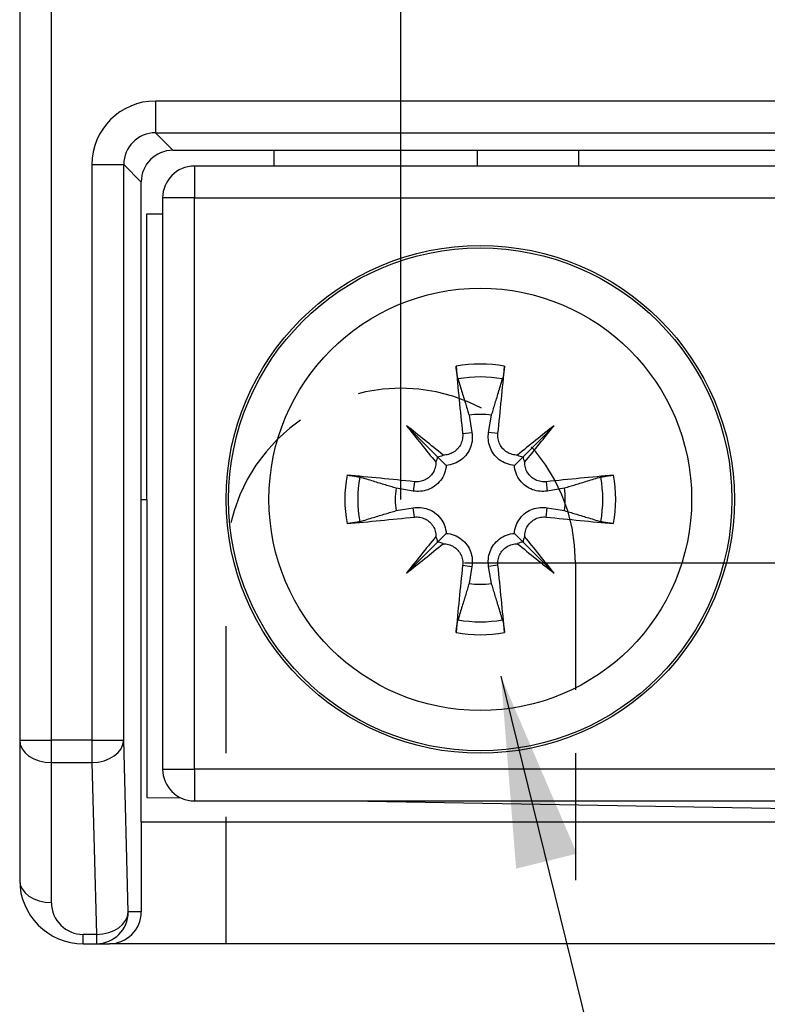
# Model space of a CAD drawing. Extents: x 14135 to 14394, y -3454 to -3177.
# Tile 6 of 25: x 14135 to 14147, y -3360 to -3345. Entities that reach past the tile are written whole.
import ezdxf

# ---------------------------------------------------------------- set-up
doc = ezdxf.new("R2010")
doc.units = 0
doc.linetypes.add('ACISOTGL', pattern=[3, 2, -1])
doc.layers.get('DEFPOINTS').update_dxf_attribs({"color": 8, "linetype": 'CONTINUOUS'})
doc.layers.add('TEXT', color=2, linetype='CONTINUOUS')
doc.styles.get("Standard").update_dxf_attribs({"font": 'PMingLiU.ttf'})
doc.dimstyles.new('ISO-25', dxfattribs={"dimtxt": 3, "dimasz": 3, "dimexe": 1, "dimexo": 1, "dimgap": 2, "dimtad": 2, "dimtih": 1, "dimtoh": 1, "dimtxsty": 'STANDARD', "dimcen": 0, "dimclrd": 256, "dimclre": 256, "dimclrt": 256, "dimazin": 3, "dimtfac": 1, "dimtmove": 0, "dimatfit": 3})

# ---------------------------------------------------------------- blocks, each defined once
blk = doc.blocks.new('*D7')
at = {"layer": 'DEFPOINTS', "color": 0}
for p in [(14140.836, -3190.455), (14178.836, -3203.377), (14140.836, -3353.377)]:
    blk.add_point(p, dxfattribs=at)
at = {"layer": 'TEXT', "color": 7}
for p, q in [((14140.836, -3352.377), (14140.836, -3189.455)), ((14178.836, -3202.377), (14178.836, -3189.455)), ((14175.836, -3190.455), (14143.836, -3190.455))]:
    blk.add_line(p, q, dxfattribs=at)
for points in [[(14143.836, -3189.955), (14143.836, -3190.955), (14140.836, -3190.455)], [(14175.836, -3189.955), (14175.836, -3190.955), (14178.836, -3190.455)]]:
    blk.add_solid(points, dxfattribs=at)
at = {"layer": 'TEXT', "color": 7, "insert": (14159.836, -3186.785), "char_height": 3, "attachment_point": 5}
blk.add_mtext('38', dxfattribs=at)
blk = doc.blocks.new('*D8')
at = {"layer": 'DEFPOINTS', "color": 0}
for p in [(14178.836, -3203.377), (14140.836, -3353.377), (14192.824, -3353.377)]:
    blk.add_point(p, dxfattribs=at)
at = {"layer": 'TEXT', "color": 7}
for p, q in [((14179.836, -3203.377), (14193.824, -3203.377)), ((14192.824, -3206.377), (14192.824, -3350.377)), ((14141.836, -3353.377), (14193.824, -3353.377))]:
    blk.add_line(p, q, dxfattribs=at)
for points in [[(14192.324, -3206.377), (14193.324, -3206.377), (14192.824, -3203.377)], [(14192.324, -3350.377), (14193.324, -3350.377), (14192.824, -3353.377)]]:
    blk.add_solid(points, dxfattribs=at)
at = {"layer": 'TEXT', "color": 7, "insert": (14197.689, -3278.377), "char_height": 3, "attachment_point": 5}
blk.add_mtext('150', dxfattribs=at)

msp = doc.modelspace()

# ---------------------------------------------------------------- linework, layer by layer
at = {"layer": 'TEXT', "color": 7}
for p, q in [((14134.836, -3240.127), (14134.836, -3356.17)), ((14135.336, -3356.17), (14135.336, -3240.127)), ((14155.331, -3346.102), (14136.974, -3346.102)), ((14136.974, -3346.102), (14136.974, -3346.602)), ((14136.974, -3346.602), (14155.331, -3346.602)), ((14137.249, -3346.877), (14136.974, -3346.602)), ((14137.249, -3346.877), (14156.837, -3346.877)), ((14138.836, -3346.877), (14138.836, -3347.127)), ((14142.036, -3346.877), (14142.036, -3347.127)), ((14143.636, -3347.127), (14143.636, -3346.877)), ((14135.974, -3347.102), (14135.974, -3356.17)), ((14135.974, -3347.102), (14136.474, -3347.102)), ((14136.474, -3356.17), (14136.474, -3347.102)), ((14136.474, -3347.102), (14136.749, -3347.377)), ((14157.086, -3347.127), (14137.586, -3347.127)), ((14137.586, -3347.127), (14137.586, -3347.627)), ((14136.749, -3357.464), (14136.749, -3347.377)), ((14137.586, -3347.627), (14137.086, -3347.627)), ((14137.086, -3347.627), (14137.086, -3356.627)), ((14137.586, -3356.627), (14137.586, -3347.627)), ((14137.586, -3347.627), (14156.586, -3347.627)), ((14136.836, -3352.377), (14136.836, -3347.877)), ((14136.836, -3347.877), (14137.086, -3347.877)), ((14141.909, -3351.051), (14141.955, -3351.322)), ((14142.218, -3351.322), (14142.264, -3351.051)), ((14140.926, -3351.216), (14141.413, -3351.704)), ((14143.247, -3351.216), (14142.759, -3351.704)), ((14141.808, -3351.34), (14141.955, -3351.322)), ((14142.364, -3351.34), (14142.218, -3351.322)), ((14141.413, -3351.704), (14141.55, -3351.841)), ((14142.759, -3351.704), (14142.623, -3351.841)), ((14141.031, -3352.245), (14140.76, -3352.2)), ((14141.049, -3352.099), (14141.031, -3352.245)), ((14143.124, -3352.099), (14143.141, -3352.245)), ((14143.413, -3352.2), (14143.141, -3352.245)), ((14136.749, -3352.377), (14136.836, -3352.377)), ((14136.836, -3352.377), (14136.836, -3357.072)), ((14140.76, -3352.554), (14141.031, -3352.509)), ((14141.049, -3352.655), (14141.031, -3352.509)), ((14143.124, -3352.655), (14143.141, -3352.509)), ((14143.141, -3352.509), (14143.413, -3352.554)), ((14141.413, -3353.05), (14141.55, -3352.913)), ((14142.759, -3353.05), (14142.623, -3352.913)), ((14140.926, -3353.538), (14141.413, -3353.05)), ((14143.247, -3353.538), (14142.759, -3353.05)), ((14141.808, -3353.414), (14141.955, -3353.432)), ((14141.955, -3353.432), (14141.909, -3353.703)), ((14142.364, -3353.414), (14142.218, -3353.432)), ((14142.264, -3353.703), (14142.218, -3353.432)), ((14134.836, -3356.17), (14134.836, -3358.377)), ((14134.836, -3356.17), (14135.336, -3356.17)), ((14135.974, -3356.17), (14135.336, -3356.17)), ((14135.336, -3356.524), (14135.336, -3356.17)), ((14135.974, -3356.17), (14135.974, -3356.524)), ((14135.974, -3356.17), (14136.474, -3356.17)), ((14136.545, -3358.877), (14136.474, -3356.17)), ((14135.336, -3356.524), (14135.974, -3356.524)), ((14135.336, -3358.731), (14135.336, -3356.524)), ((14135.974, -3356.524), (14136.045, -3359.231)), ((14137.086, -3356.627), (14137.586, -3356.627)), ((14137.586, -3356.627), (14137.586, -3357.127)), ((14156.586, -3356.627), (14137.586, -3356.627)), ((14136.836, -3357.072), (14137.377, -3357.081)), ((14137.586, -3357.127), (14157.086, -3357.127)), ((14140.014, -3357.127), (14154.336, -3357.377)), ((14136.749, -3357.464), (14136.749, -3358.877)), ((14157.336, -3357.464), (14136.749, -3357.464)), ((14136.749, -3358.877), (14136.545, -3358.877)), ((14135.836, -3359.377), (14135.836, -3359.231)), ((14136.045, -3359.231), (14135.836, -3359.231)), ((14136.045, -3359.231), (14136.045, -3359.377)), ((14135.836, -3359.377), (14136.045, -3359.377)), ((14136.045, -3359.377), (14136.249, -3359.377)), ((14157.837, -3359.377), (14136.249, -3359.377))]:
    msp.add_line(p, q, dxfattribs=at)
at = {"layer": 'TEXT', "color": 7, "linetype": 'ACISOTGL'}
for p, q in [((14138.086, -3359.377), (14138.086, -3353.377)), ((14143.586, -3353.377), (14143.586, -3359.377))]:
    msp.add_line(p, q, dxfattribs=at)
at = {"layer": 'TEXT', "color": 7, "flags": 128}
for points in [[(14141.736, -3350.48), (14141.735, -3350.475), (14141.733, -3350.47), (14141.732, -3350.464), (14141.73, -3350.458), (14141.729, -3350.452), (14141.728, -3350.445), (14141.726, -3350.438), (14141.725, -3350.43), (14141.723, -3350.421), (14141.722, -3350.413), (14141.72, -3350.404), (14141.719, -3350.396), (14141.717, -3350.387), (14141.716, -3350.377), (14141.715, -3350.367), (14141.713, -3350.357), (14141.712, -3350.347), (14141.711, -3350.338), (14141.71, -3350.328), (14141.708, -3350.318), (14141.707, -3350.309), (14141.706, -3350.299), (14141.705, -3350.289), (14141.704, -3350.279)], [(14142.468, -3350.279), (14142.467, -3350.289), (14142.466, -3350.299), (14142.465, -3350.309), (14142.464, -3350.318), (14142.463, -3350.328), (14142.462, -3350.338), (14142.461, -3350.347), (14142.459, -3350.357), (14142.458, -3350.367), (14142.457, -3350.377), (14142.455, -3350.387), (14142.454, -3350.396), (14142.453, -3350.404), (14142.451, -3350.413), (14142.45, -3350.421), (14142.448, -3350.43), (14142.447, -3350.438), (14142.445, -3350.445), (14142.444, -3350.452), (14142.442, -3350.458), (14142.441, -3350.464), (14142.44, -3350.47), (14142.438, -3350.475), (14142.437, -3350.48)], [(14141.736, -3350.48), (14141.744, -3350.508), (14141.753, -3350.536), (14141.761, -3350.563), (14141.769, -3350.59), (14141.777, -3350.616), (14141.785, -3350.642), (14141.793, -3350.668), (14141.801, -3350.693), (14141.808, -3350.718), (14141.816, -3350.743), (14141.823, -3350.767), (14141.83, -3350.791), (14141.837, -3350.814), (14141.844, -3350.837), (14141.851, -3350.86), (14141.858, -3350.882), (14141.865, -3350.904), (14141.871, -3350.926), (14141.878, -3350.948), (14141.884, -3350.969), (14141.891, -3350.99), (14141.897, -3351.01), (14141.903, -3351.031), (14141.909, -3351.051)], [(14142.264, -3351.051), (14142.27, -3351.031), (14142.276, -3351.01), (14142.282, -3350.99), (14142.288, -3350.969), (14142.295, -3350.948), (14142.301, -3350.926), (14142.308, -3350.904), (14142.315, -3350.882), (14142.321, -3350.86), (14142.328, -3350.837), (14142.335, -3350.814), (14142.342, -3350.791), (14142.35, -3350.767), (14142.357, -3350.743), (14142.364, -3350.718), (14142.372, -3350.693), (14142.38, -3350.668), (14142.387, -3350.642), (14142.395, -3350.616), (14142.403, -3350.59), (14142.412, -3350.563), (14142.42, -3350.536), (14142.428, -3350.508), (14142.437, -3350.48)], [(14141.808, -3351.34), (14141.81, -3351.36), (14141.81, -3351.382), (14141.808, -3351.403), (14141.805, -3351.425), (14141.801, -3351.446), (14141.795, -3351.467), (14141.787, -3351.488), (14141.779, -3351.507), (14141.768, -3351.526), (14141.757, -3351.545), (14141.745, -3351.562), (14141.731, -3351.578), (14141.716, -3351.593), (14141.7, -3351.607), (14141.683, -3351.621), (14141.665, -3351.633), (14141.645, -3351.644), (14141.626, -3351.653), (14141.605, -3351.661), (14141.584, -3351.668), (14141.564, -3351.673), (14141.543, -3351.676), (14141.522, -3351.678), (14141.501, -3351.679)], [(14141.955, -3351.322), (14141.959, -3351.35), (14141.961, -3351.378), (14141.961, -3351.407), (14141.959, -3351.437), (14141.956, -3351.466), (14141.95, -3351.496), (14141.943, -3351.525), (14141.933, -3351.554), (14141.922, -3351.581), (14141.909, -3351.607), (14141.894, -3351.633), (14141.877, -3351.659), (14141.858, -3351.684), (14141.836, -3351.709), (14141.812, -3351.731), (14141.787, -3351.752), (14141.761, -3351.771), (14141.734, -3351.787), (14141.706, -3351.801), (14141.676, -3351.814), (14141.645, -3351.824), (14141.613, -3351.832), (14141.581, -3351.838), (14141.55, -3351.841)], [(14142.623, -3351.841), (14142.591, -3351.838), (14142.56, -3351.832), (14142.528, -3351.824), (14142.497, -3351.814), (14142.467, -3351.801), (14142.439, -3351.787), (14142.412, -3351.771), (14142.385, -3351.752), (14142.36, -3351.731), (14142.337, -3351.709), (14142.315, -3351.684), (14142.296, -3351.659), (14142.278, -3351.633), (14142.264, -3351.607), (14142.251, -3351.581), (14142.24, -3351.554), (14142.23, -3351.525), (14142.223, -3351.496), (14142.217, -3351.466), (14142.213, -3351.437), (14142.212, -3351.407), (14142.212, -3351.378), (14142.214, -3351.35), (14142.218, -3351.322)], [(14142.672, -3351.679), (14142.651, -3351.678), (14142.63, -3351.676), (14142.609, -3351.673), (14142.587, -3351.668), (14142.566, -3351.661), (14142.546, -3351.653), (14142.526, -3351.643), (14142.507, -3351.632), (14142.489, -3351.62), (14142.472, -3351.607), (14142.456, -3351.593), (14142.442, -3351.578), (14142.428, -3351.561), (14142.415, -3351.544), (14142.404, -3351.526), (14142.394, -3351.506), (14142.385, -3351.486), (14142.377, -3351.466), (14142.371, -3351.445), (14142.367, -3351.423), (14142.364, -3351.402), (14142.363, -3351.381), (14142.363, -3351.361), (14142.364, -3351.34)], [(14141.55, -3351.841), (14141.547, -3351.872), (14141.541, -3351.904), (14141.533, -3351.935), (14141.523, -3351.966), (14141.511, -3351.996), (14141.496, -3352.025), (14141.48, -3352.052), (14141.461, -3352.078), (14141.44, -3352.103), (14141.418, -3352.127), (14141.394, -3352.148), (14141.368, -3352.168), (14141.343, -3352.185), (14141.317, -3352.2), (14141.29, -3352.213), (14141.263, -3352.224), (14141.234, -3352.233), (14141.205, -3352.241), (14141.176, -3352.246), (14141.146, -3352.25), (14141.116, -3352.252), (14141.087, -3352.251), (14141.059, -3352.249), (14141.031, -3352.245)], [(14141.388, -3351.792), (14141.388, -3351.812), (14141.386, -3351.834), (14141.382, -3351.855), (14141.377, -3351.876), (14141.37, -3351.897), (14141.362, -3351.918), (14141.353, -3351.937), (14141.342, -3351.956), (14141.329, -3351.974), (14141.316, -3351.991), (14141.302, -3352.007), (14141.287, -3352.022), (14141.271, -3352.035), (14141.253, -3352.048), (14141.235, -3352.06), (14141.216, -3352.07), (14141.195, -3352.079), (14141.175, -3352.086), (14141.154, -3352.092), (14141.133, -3352.096), (14141.112, -3352.099), (14141.091, -3352.101), (14141.07, -3352.101), (14141.049, -3352.099)], [(14143.141, -3352.245), (14143.114, -3352.249), (14143.086, -3352.251), (14143.056, -3352.252), (14143.027, -3352.25), (14142.997, -3352.246), (14142.967, -3352.241), (14142.938, -3352.233), (14142.91, -3352.224), (14142.882, -3352.213), (14142.856, -3352.2), (14142.83, -3352.185), (14142.804, -3352.168), (14142.779, -3352.148), (14142.755, -3352.127), (14142.732, -3352.103), (14142.712, -3352.078), (14142.693, -3352.052), (14142.677, -3352.025), (14142.662, -3351.996), (14142.65, -3351.966), (14142.639, -3351.935), (14142.631, -3351.904), (14142.626, -3351.872), (14142.623, -3351.841)], [(14143.124, -3352.099), (14143.103, -3352.101), (14143.082, -3352.101), (14143.06, -3352.099), (14143.039, -3352.096), (14143.017, -3352.092), (14142.996, -3352.086), (14142.976, -3352.078), (14142.956, -3352.069), (14142.937, -3352.059), (14142.919, -3352.048), (14142.902, -3352.035), (14142.886, -3352.022), (14142.871, -3352.007), (14142.856, -3351.991), (14142.843, -3351.974), (14142.83, -3351.955), (14142.819, -3351.936), (14142.81, -3351.916), (14142.802, -3351.896), (14142.796, -3351.875), (14142.791, -3351.854), (14142.787, -3351.834), (14142.785, -3351.813), (14142.785, -3351.792)], [(14139.988, -3351.995), (14139.998, -3351.996), (14140.008, -3351.997), (14140.018, -3351.998), (14140.028, -3351.999), (14140.038, -3352), (14140.047, -3352.001), (14140.057, -3352.003), (14140.067, -3352.004), (14140.077, -3352.005), (14140.086, -3352.007), (14140.096, -3352.008), (14140.105, -3352.009), (14140.113, -3352.011), (14140.122, -3352.012), (14140.131, -3352.014), (14140.139, -3352.015), (14140.147, -3352.017), (14140.154, -3352.018), (14140.161, -3352.02), (14140.167, -3352.021), (14140.173, -3352.022), (14140.179, -3352.024), (14140.184, -3352.025), (14140.189, -3352.027)], [(14140.76, -3352.2), (14140.74, -3352.194), (14140.72, -3352.188), (14140.699, -3352.181), (14140.678, -3352.175), (14140.657, -3352.169), (14140.635, -3352.162), (14140.614, -3352.156), (14140.592, -3352.149), (14140.569, -3352.142), (14140.546, -3352.135), (14140.523, -3352.128), (14140.5, -3352.121), (14140.476, -3352.114), (14140.452, -3352.106), (14140.427, -3352.099), (14140.403, -3352.091), (14140.377, -3352.084), (14140.352, -3352.076), (14140.326, -3352.068), (14140.299, -3352.06), (14140.272, -3352.052), (14140.245, -3352.044), (14140.217, -3352.035), (14140.189, -3352.027)], [(14143.984, -3352.027), (14143.955, -3352.035), (14143.928, -3352.044), (14143.9, -3352.052), (14143.874, -3352.06), (14143.847, -3352.068), (14143.821, -3352.076), (14143.795, -3352.084), (14143.77, -3352.091), (14143.745, -3352.099), (14143.721, -3352.106), (14143.697, -3352.114), (14143.673, -3352.121), (14143.649, -3352.128), (14143.626, -3352.135), (14143.604, -3352.142), (14143.581, -3352.149), (14143.559, -3352.156), (14143.537, -3352.162), (14143.516, -3352.169), (14143.495, -3352.175), (14143.474, -3352.181), (14143.453, -3352.188), (14143.433, -3352.194), (14143.413, -3352.2)], [(14143.984, -3352.027), (14143.988, -3352.025), (14143.994, -3352.024), (14143.999, -3352.022), (14144.005, -3352.021), (14144.012, -3352.02), (14144.018, -3352.018), (14144.026, -3352.017), (14144.034, -3352.015), (14144.042, -3352.014), (14144.051, -3352.012), (14144.059, -3352.011), (14144.068, -3352.009), (14144.077, -3352.008), (14144.086, -3352.007), (14144.096, -3352.005), (14144.106, -3352.004), (14144.116, -3352.003), (14144.126, -3352.001), (14144.135, -3352), (14144.145, -3351.999), (14144.155, -3351.998), (14144.165, -3351.997), (14144.175, -3351.996), (14144.184, -3351.995)], [(14141.031, -3352.509), (14141.059, -3352.505), (14141.087, -3352.503), (14141.116, -3352.503), (14141.146, -3352.504), (14141.176, -3352.508), (14141.205, -3352.513), (14141.234, -3352.521), (14141.263, -3352.53), (14141.29, -3352.541), (14141.317, -3352.554), (14141.343, -3352.569), (14141.368, -3352.586), (14141.394, -3352.606), (14141.418, -3352.627), (14141.44, -3352.651), (14141.461, -3352.676), (14141.48, -3352.702), (14141.496, -3352.729), (14141.511, -3352.758), (14141.523, -3352.788), (14141.533, -3352.819), (14141.541, -3352.85), (14141.547, -3352.882), (14141.55, -3352.913)], [(14142.623, -3352.913), (14142.626, -3352.882), (14142.631, -3352.85), (14142.639, -3352.819), (14142.65, -3352.788), (14142.662, -3352.758), (14142.677, -3352.729), (14142.693, -3352.702), (14142.712, -3352.676), (14142.732, -3352.651), (14142.755, -3352.627), (14142.779, -3352.606), (14142.804, -3352.586), (14142.83, -3352.569), (14142.856, -3352.554), (14142.882, -3352.541), (14142.91, -3352.53), (14142.938, -3352.521), (14142.967, -3352.513), (14142.997, -3352.508), (14143.027, -3352.504), (14143.056, -3352.503), (14143.086, -3352.503), (14143.114, -3352.505), (14143.141, -3352.509)], [(14140.189, -3352.728), (14140.217, -3352.719), (14140.245, -3352.711), (14140.272, -3352.702), (14140.299, -3352.694), (14140.326, -3352.686), (14140.352, -3352.678), (14140.377, -3352.67), (14140.403, -3352.663), (14140.427, -3352.655), (14140.452, -3352.648), (14140.476, -3352.64), (14140.5, -3352.633), (14140.523, -3352.626), (14140.546, -3352.619), (14140.569, -3352.612), (14140.592, -3352.605), (14140.614, -3352.599), (14140.635, -3352.592), (14140.657, -3352.585), (14140.678, -3352.579), (14140.699, -3352.573), (14140.72, -3352.566), (14140.74, -3352.56), (14140.76, -3352.554)], [(14141.049, -3352.655), (14141.07, -3352.654), (14141.091, -3352.654), (14141.112, -3352.655), (14141.134, -3352.658), (14141.155, -3352.662), (14141.176, -3352.668), (14141.197, -3352.676), (14141.217, -3352.685), (14141.236, -3352.695), (14141.254, -3352.706), (14141.271, -3352.719), (14141.287, -3352.732), (14141.302, -3352.747), (14141.317, -3352.763), (14141.33, -3352.781), (14141.342, -3352.799), (14141.353, -3352.818), (14141.363, -3352.838), (14141.371, -3352.858), (14141.377, -3352.879), (14141.382, -3352.9), (14141.386, -3352.92), (14141.388, -3352.941), (14141.388, -3352.963)], [(14142.785, -3352.963), (14142.785, -3352.942), (14142.787, -3352.921), (14142.791, -3352.899), (14142.796, -3352.878), (14142.802, -3352.857), (14142.81, -3352.837), (14142.82, -3352.817), (14142.831, -3352.798), (14142.843, -3352.78), (14142.856, -3352.763), (14142.871, -3352.747), (14142.886, -3352.733), (14142.902, -3352.719), (14142.919, -3352.706), (14142.938, -3352.695), (14142.957, -3352.684), (14142.977, -3352.675), (14142.998, -3352.668), (14143.019, -3352.662), (14143.04, -3352.658), (14143.061, -3352.655), (14143.082, -3352.653), (14143.103, -3352.654), (14143.124, -3352.655)], [(14143.413, -3352.554), (14143.433, -3352.56), (14143.453, -3352.566), (14143.474, -3352.573), (14143.495, -3352.579), (14143.516, -3352.585), (14143.537, -3352.592), (14143.559, -3352.599), (14143.581, -3352.605), (14143.604, -3352.612), (14143.626, -3352.619), (14143.649, -3352.626), (14143.673, -3352.633), (14143.697, -3352.64), (14143.721, -3352.648), (14143.745, -3352.655), (14143.77, -3352.663), (14143.795, -3352.67), (14143.821, -3352.678), (14143.847, -3352.686), (14143.874, -3352.694), (14143.9, -3352.702), (14143.928, -3352.711), (14143.955, -3352.719), (14143.984, -3352.728)], [(14140.189, -3352.728), (14140.184, -3352.729), (14140.179, -3352.73), (14140.173, -3352.732), (14140.167, -3352.733), (14140.161, -3352.734), (14140.154, -3352.736), (14140.147, -3352.737), (14140.139, -3352.739), (14140.131, -3352.74), (14140.122, -3352.742), (14140.113, -3352.743), (14140.105, -3352.745), (14140.096, -3352.746), (14140.086, -3352.747), (14140.077, -3352.749), (14140.067, -3352.75), (14140.057, -3352.751), (14140.047, -3352.753), (14140.038, -3352.754), (14140.028, -3352.755), (14140.018, -3352.756), (14140.008, -3352.757), (14139.998, -3352.758), (14139.988, -3352.759)], [(14144.184, -3352.759), (14144.175, -3352.758), (14144.165, -3352.757), (14144.155, -3352.756), (14144.145, -3352.755), (14144.135, -3352.754), (14144.126, -3352.753), (14144.116, -3352.751), (14144.106, -3352.75), (14144.096, -3352.749), (14144.086, -3352.747), (14144.077, -3352.746), (14144.068, -3352.745), (14144.059, -3352.743), (14144.051, -3352.742), (14144.042, -3352.74), (14144.034, -3352.739), (14144.026, -3352.737), (14144.018, -3352.736), (14144.012, -3352.734), (14144.005, -3352.733), (14143.999, -3352.732), (14143.994, -3352.73), (14143.988, -3352.729), (14143.984, -3352.728)], [(14141.55, -3352.913), (14141.581, -3352.917), (14141.613, -3352.922), (14141.645, -3352.93), (14141.676, -3352.94), (14141.706, -3352.953), (14141.734, -3352.967), (14141.761, -3352.984), (14141.787, -3353.002), (14141.812, -3353.023), (14141.836, -3353.046), (14141.858, -3353.07), (14141.877, -3353.095), (14141.894, -3353.121), (14141.909, -3353.147), (14141.922, -3353.173), (14141.933, -3353.2), (14141.943, -3353.229), (14141.95, -3353.258), (14141.956, -3353.288), (14141.959, -3353.318), (14141.961, -3353.347), (14141.961, -3353.376), (14141.959, -3353.404), (14141.955, -3353.432)], [(14142.218, -3353.432), (14142.214, -3353.404), (14142.212, -3353.376), (14142.212, -3353.347), (14142.213, -3353.318), (14142.217, -3353.288), (14142.223, -3353.258), (14142.23, -3353.229), (14142.24, -3353.2), (14142.251, -3353.173), (14142.264, -3353.147), (14142.278, -3353.121), (14142.296, -3353.095), (14142.315, -3353.07), (14142.337, -3353.046), (14142.36, -3353.023), (14142.385, -3353.002), (14142.412, -3352.984), (14142.439, -3352.967), (14142.467, -3352.953), (14142.497, -3352.94), (14142.528, -3352.93), (14142.56, -3352.922), (14142.591, -3352.917), (14142.623, -3352.913)], [(14141.501, -3353.075), (14141.522, -3353.076), (14141.543, -3353.078), (14141.564, -3353.081), (14141.585, -3353.086), (14141.606, -3353.093), (14141.627, -3353.101), (14141.647, -3353.111), (14141.666, -3353.122), (14141.684, -3353.134), (14141.701, -3353.147), (14141.716, -3353.161), (14141.731, -3353.176), (14141.745, -3353.193), (14141.757, -3353.21), (14141.769, -3353.229), (14141.779, -3353.248), (14141.788, -3353.268), (14141.795, -3353.289), (14141.801, -3353.31), (14141.806, -3353.331), (14141.809, -3353.352), (14141.81, -3353.373), (14141.81, -3353.393), (14141.808, -3353.414)], [(14142.364, -3353.414), (14142.363, -3353.394), (14142.363, -3353.372), (14142.364, -3353.351), (14142.367, -3353.33), (14142.372, -3353.308), (14142.378, -3353.287), (14142.385, -3353.267), (14142.394, -3353.247), (14142.404, -3353.228), (14142.416, -3353.21), (14142.428, -3353.193), (14142.442, -3353.177), (14142.456, -3353.161), (14142.473, -3353.147), (14142.49, -3353.133), (14142.508, -3353.121), (14142.527, -3353.11), (14142.547, -3353.101), (14142.568, -3353.093), (14142.588, -3353.086), (14142.609, -3353.081), (14142.63, -3353.078), (14142.651, -3353.076), (14142.672, -3353.075)], [(14141.909, -3353.703), (14141.903, -3353.723), (14141.897, -3353.744), (14141.891, -3353.764), (14141.884, -3353.785), (14141.878, -3353.806), (14141.871, -3353.828), (14141.865, -3353.85), (14141.858, -3353.872), (14141.851, -3353.894), (14141.844, -3353.917), (14141.837, -3353.94), (14141.83, -3353.964), (14141.823, -3353.987), (14141.816, -3354.012), (14141.808, -3354.036), (14141.801, -3354.061), (14141.793, -3354.086), (14141.785, -3354.112), (14141.777, -3354.138), (14141.769, -3354.164), (14141.761, -3354.191), (14141.753, -3354.218), (14141.744, -3354.246), (14141.736, -3354.274)], [(14142.437, -3354.274), (14142.428, -3354.246), (14142.42, -3354.218), (14142.412, -3354.191), (14142.403, -3354.164), (14142.395, -3354.138), (14142.387, -3354.112), (14142.38, -3354.086), (14142.372, -3354.061), (14142.364, -3354.036), (14142.357, -3354.012), (14142.35, -3353.987), (14142.342, -3353.964), (14142.335, -3353.94), (14142.328, -3353.917), (14142.321, -3353.894), (14142.315, -3353.872), (14142.308, -3353.85), (14142.301, -3353.828), (14142.295, -3353.806), (14142.288, -3353.785), (14142.282, -3353.764), (14142.276, -3353.744), (14142.27, -3353.723), (14142.264, -3353.703)], [(14141.704, -3354.475), (14141.705, -3354.465), (14141.706, -3354.456), (14141.707, -3354.446), (14141.708, -3354.436), (14141.71, -3354.426), (14141.711, -3354.416), (14141.712, -3354.407), (14141.713, -3354.397), (14141.715, -3354.387), (14141.716, -3354.377), (14141.717, -3354.368), (14141.719, -3354.359), (14141.72, -3354.35), (14141.722, -3354.341), (14141.723, -3354.333), (14141.725, -3354.324), (14141.726, -3354.316), (14141.728, -3354.309), (14141.729, -3354.302), (14141.73, -3354.296), (14141.732, -3354.29), (14141.733, -3354.284), (14141.735, -3354.279), (14141.736, -3354.274)], [(14142.437, -3354.274), (14142.438, -3354.279), (14142.44, -3354.284), (14142.441, -3354.29), (14142.442, -3354.296), (14142.444, -3354.302), (14142.445, -3354.309), (14142.447, -3354.316), (14142.448, -3354.324), (14142.45, -3354.333), (14142.451, -3354.341), (14142.453, -3354.35), (14142.454, -3354.359), (14142.455, -3354.368), (14142.457, -3354.377), (14142.458, -3354.387), (14142.459, -3354.397), (14142.461, -3354.407), (14142.462, -3354.416), (14142.463, -3354.426), (14142.464, -3354.436), (14142.465, -3354.446), (14142.466, -3354.456), (14142.467, -3354.465), (14142.468, -3354.475)]]:
    msp.add_lwpolyline(points, dxfattribs=at)
at = {"layer": 'TEXT', "color": 7}
for radius in [4, 3.961, 3.327]:
    msp.add_circle((14142.086, -3352.377), radius, dxfattribs=at)
for centre, radius, start, end in [((14137.586, -3347.627), 0.5, 90, 180), ((14142.086, -3352.377), 2.132, 79.6831, 100.3169), ((14142.086, -3352.377), 1.929, 79.535, 100.465), ((14142.086, -3352.377), 1.338, 82.3918, 97.6082), ((14142.086, -3352.377), 2.132, 169.6831, 190.3169), ((14142.086, -3352.377), 1.929, 169.535, 190.465), ((14142.086, -3352.377), 1.929, 349.535, 10.465), ((14142.086, -3352.377), 2.132, 349.6831, 10.3169), ((14142.086, -3352.377), 1.338, 172.3918, 187.6082), ((14142.086, -3352.377), 1.338, 352.3918, 7.6082), ((14142.086, -3352.377), 1.338, 262.3918, 277.6082), ((14142.086, -3352.377), 1.929, 259.535, 280.465), ((14142.086, -3352.377), 2.132, 259.6831, 280.3169), ((14137.586, -3356.627), 0.5, 180, 270), ((14135.836, -3358.377), 1, 180, 270), ((14135.836, -3358.731), 0.5, 180, 270)]:
    msp.add_arc(centre, radius, start, end, dxfattribs=at)
at = {"layer": 'TEXT', "color": 7, "linetype": 'ACISOTGL'}
msp.add_arc((14140.836, -3353.377), 2.75, 0, 180, dxfattribs=at)
at = {"layer": 'TEXT', "color": 7}
for centre, major_axis, ratio, start_param, end_param in [((14136.974, -3347.102), (-0.708, 0.708), 0.999315, 5.49813, 7.068241), ((14136.974, -3347.102), (-0.354, 0.354), 0.997948, 5.49813, 7.068241), ((14137.249, -3347.377), (-0.354, 0.354), 0.999315, 5.49813, 7.068241), ((14142.489, -3352.329), (0.776, -6.441), 0.087156, 4.378084, 4.547777), ((14141.683, -3352.329), (0.776, 6.441), 0.087156, 4.877001, 5.046694), ((14142.812, -3351.75), (-4.2, 4.864), 0.173648, 1.313224, 1.430376), ((14141.459, -3353.103), (4.864, -4.2), 0.173648, 1.711217, 1.828368), ((14142.713, -3353.103), (4.864, 4.2), 0.173648, 1.313224, 1.430376), ((14141.36, -3351.75), (-4.2, -4.864), 0.173648, 1.711217, 1.828368), ((14141.179, -3351.716), (-0.188, -0.163), 0.868224, 2.023807, 2.409971), ((14141.425, -3351.47), (-0.163, -0.188), 0.868224, 0.731621, 1.117785), ((14142.748, -3351.47), (-0.163, 0.188), 0.868224, 2.023807, 2.409971), ((14142.994, -3351.716), (-0.188, 0.163), 0.868224, 0.731621, 1.117785), ((14142.038, -3352.78), (-6.441, 0.776), 0.087156, 4.877001, 5.046694), ((14142.135, -3352.78), (-6.441, -0.776), 0.087156, 4.378084, 4.547777), ((14142.038, -3351.974), (6.441, 0.776), 0.087156, 4.378084, 4.547777), ((14142.135, -3351.974), (6.441, -0.776), 0.087156, 4.877001, 5.046694), ((14142.812, -3353.004), (4.2, 4.864), 0.173648, 1.711217, 1.828368), ((14141.179, -3353.038), (0.188, -0.163), 0.868224, 0.731621, 1.117785), ((14142.994, -3353.038), (0.188, 0.163), 0.868224, 2.023807, 2.409971), ((14141.36, -3353.004), (4.2, -4.864), 0.173648, 1.313224, 1.430376), ((14141.459, -3351.651), (-4.864, -4.2), 0.173648, 1.313224, 1.430376), ((14141.425, -3353.284), (0.163, -0.188), 0.868224, 2.023807, 2.409971), ((14142.748, -3353.284), (0.163, 0.188), 0.868224, 0.731621, 1.117785), ((14142.713, -3351.651), (-4.864, 4.2), 0.173648, 1.711217, 1.828368), ((14142.489, -3352.426), (-0.776, -6.441), 0.087156, 4.877001, 5.046694), ((14141.683, -3352.426), (-0.776, 6.441), 0.087156, 4.378084, 4.547777), ((14135.336, -3356.17), (-0.5, 0), 0.707107, 0, 1.570796), ((14135.974, -3356.17), (0.5, 0.013), 0.706986, 4.693878, 6.246163), ((14135.336, -3358.377), (-0.5, 0), 0.707107, 0, 1.570796), ((14136.045, -3358.877), (0.5, 0.013), 0.706986, 4.693878, 6.246163), ((14136.045, -3358.877), (0, -0.5), 0.999657, 0, 1.570796), ((14136.249, -3358.877), (0.5, 0), 0.999657, 4.712389, 6.283185)]:
    msp.add_ellipse(centre, major_axis=major_axis, ratio=ratio, start_param=start_param, end_param=end_param, dxfattribs=at)

# ---------------------------------------------------------------- dimensions: what is measured, and where the dimension line sits
dim = msp.add_linear_dim(base=(14140.836, -3190.455), p1=(14178.836, -3203.377), p2=(14140.836, -3353.377), dimstyle='ISO-25', override={"dimclrd": 7, "dimclre": 7, "dimclrt": 7}, dxfattribs=at)
dim.commit()
dim.dimension.update_dxf_attribs({"geometry": '*D7', "text_midpoint": (14159.836, -3186.785)})
dim = msp.add_linear_dim(base=(14192.824, -3353.377), p1=(14178.836, -3203.377), p2=(14140.836, -3353.377), angle=90, dimstyle='ISO-25', override={"dimclrd": 7, "dimclre": 7, "dimclrt": 7}, dxfattribs=at)
dim.commit()
dim.dimension.update_dxf_attribs({"geometry": '*D8', "text_midpoint": (14192.824, -3278.377), "dimtype": 160})

# ---------------------------------------------------------------- leaders
msp.add_leader([(14142.411, -3355.164), (14148.52, -3379.957), (14153.278, -3379.957)], dimstyle='ISO-25', override={"dimclrd": 7}, dxfattribs=at)

doc.saveas('drawing.dxf')
